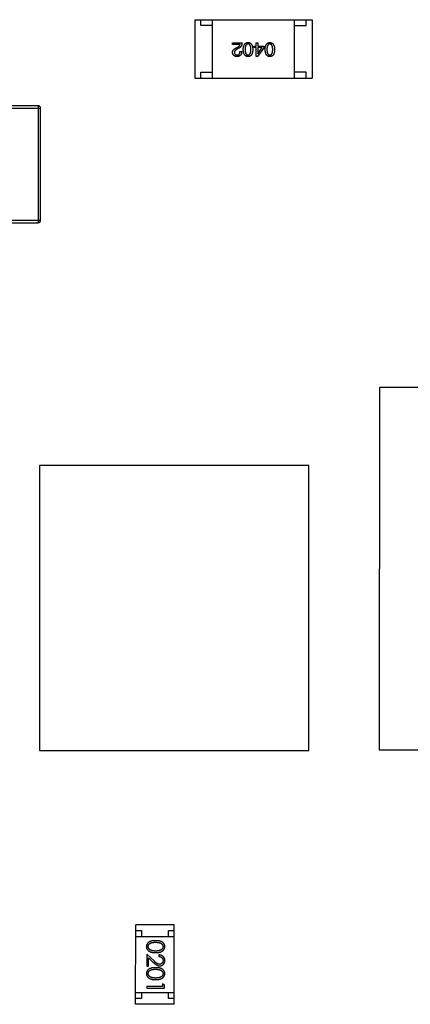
# Model space of a CAD drawing. Header units: millimetres. Extents: x 453.6 to 545.9, y 214.7 to 294.3.
# Tile 16 of 58: x 484.3 to 487.7, y 269.3 to 277.7. Entities that reach past the tile are written whole.
import ezdxf

# ---------------------------------------------------------------- set-up
doc = ezdxf.new("R2010")
doc.units = ezdxf.units.MM
doc.header["$LTSCALE"] = 30.734
doc.layers.get('0').update_dxf_attribs({"linetype": 'CONTINUOUS'})

msp = doc.modelspace()

# ---------------------------------------------------------------- linework, layer by layer
at = {"linetype": 'Continuous'}
for p, q in [((485.8419, 277.71), (485.8418, 277.21)), ((485.8419, 277.71), (486.8419, 277.7098)), ((485.8919, 277.66), (485.8919, 277.71)), ((485.9919, 277.66), (485.8919, 277.66)), ((485.9918, 277.21), (485.9919, 277.71)), ((486.6918, 277.2099), (486.6919, 277.7099)), ((486.6919, 277.6599), (486.7919, 277.6598)), ((486.7919, 277.6598), (486.7919, 277.7098)), ((486.8419, 277.7098), (486.8418, 277.2098)), ((486.1634, 277.4985), (486.1634, 277.5123)), ((486.1634, 277.5123), (486.244, 277.5123)), ((486.2276, 277.4985), (486.1634, 277.4985)), ((486.365, 277.4834), (486.365, 277.5123)), ((486.365, 277.5123), (486.3794, 277.5123)), ((486.3794, 277.5123), (486.3794, 277.4834)), ((486.1955, 277.469), (486.208, 277.4762)), ((486.2165, 277.4657), (486.2007, 277.4566)), ((486.2263, 277.4369), (486.2414, 277.4369)), ((486.3473, 277.471), (486.3473, 277.4834)), ((486.3473, 277.4834), (486.365, 277.4834)), ((486.365, 277.471), (486.3473, 277.471)), ((486.365, 277.3942), (486.365, 277.471)), ((486.4312, 277.469), (486.3774, 277.3942)), ((486.3794, 277.4834), (486.4312, 277.4834)), ((486.3794, 277.471), (486.3794, 277.4172)), ((486.4174, 277.471), (486.3794, 277.471)), ((486.3794, 277.4172), (486.38, 277.4172)), ((486.38, 277.4172), (486.4174, 277.471)), ((486.4312, 277.4834), (486.4312, 277.469)), ((486.3774, 277.3942), (486.365, 277.3942)), ((485.8918, 277.21), (485.8918, 277.26)), ((485.8918, 277.26), (485.9918, 277.26)), ((486.7918, 277.2598), (486.6918, 277.2599)), ((486.7918, 277.2098), (486.7918, 277.2598)), ((485.8418, 277.21), (486.8418, 277.2098)), ((484.5034, 276.9735), (484.2734, 276.9736)), ((484.2734, 276.9536), (484.5234, 276.9535)), ((484.5034, 276.9735), (484.5032, 275.9735)), ((484.5232, 275.9935), (484.5234, 276.9535)), ((484.5232, 275.9935), (484.2732, 275.9936)), ((484.2732, 275.9736), (484.5032, 275.9735)), ((487.4168, 274.5641), (487.4162, 271.4641)), ((490.5668, 274.5636), (487.4168, 274.5641)), ((484.5156, 273.8981), (484.5152, 271.4606)), ((486.8156, 273.8977), (484.5156, 273.8981)), ((486.8152, 271.4602), (486.8156, 273.8977)), ((484.5152, 271.4606), (486.8152, 271.4602)), ((487.4162, 271.4641), (490.5662, 271.4636)), ((485.3357, 269.2886), (485.3359, 269.9686)), ((485.6659, 269.9685), (485.3359, 269.9686)), ((485.3359, 269.9186), (485.3859, 269.9186)), ((485.3859, 269.9186), (485.3858, 269.8686)), ((485.6158, 269.8685), (485.6159, 269.9185)), ((485.6159, 269.9185), (485.6659, 269.9185)), ((485.6657, 269.2885), (485.6659, 269.9685)), ((485.3358, 269.8686), (485.6658, 269.8685)), ((485.4311, 269.7171), (485.4311, 269.6152)), ((485.4932, 269.659), (485.4311, 269.7171)), ((485.4465, 269.6152), (485.4465, 269.685)), ((485.4465, 269.685), (485.4865, 269.6475)), ((485.5349, 269.7114), (485.5349, 269.6979)), ((485.4311, 269.6152), (485.4465, 269.6152)), ((485.4311, 269.4402), (485.4311, 269.4268)), ((485.5657, 269.4402), (485.4311, 269.4402)), ((485.4311, 269.4268), (485.5811, 269.4267)), ((485.5657, 269.4633), (485.5657, 269.4402)), ((485.5811, 269.4545), (485.5657, 269.4633)), ((485.5811, 269.4267), (485.5811, 269.4545)), ((485.3358, 269.3886), (485.6658, 269.3885)), ((485.3858, 269.3386), (485.3358, 269.3386)), ((485.3858, 269.3886), (485.3858, 269.3386)), ((485.6158, 269.3385), (485.6158, 269.3885)), ((485.6658, 269.3385), (485.6158, 269.3385)), ((485.6657, 269.2885), (485.3357, 269.2886))]:
    msp.add_line(p, q, dxfattribs=at)
for centre, start, end in [((484.5034, 276.9535), 359.98995, 89.98995), ((484.5032, 275.9935), 269.98995, 359.98995)]:
    msp.add_arc(centre, 0.02, start, end, dxfattribs=at)
for points, knots in [([(486.208, 277.4762), (486.2094, 277.477), (486.2121, 277.4786), (486.2158, 277.4812), (486.219, 277.4839), (486.2217, 277.4866), (486.224, 277.4894), (486.2257, 277.4924), (486.227, 277.4954), (486.2274, 277.4975), (486.2276, 277.4985)], [0, 0, 0, 0, 0.158292, 0.304606, 0.440272, 0.565336, 0.681745, 0.791834, 0.896966, 1, 1, 1, 1]), ([(486.244, 277.5123), (486.244, 277.511), (486.2439, 277.5084), (486.2435, 277.5046), (486.2429, 277.5009), (486.2421, 277.4974), (486.2411, 277.4939), (486.2399, 277.4907), (486.2385, 277.4876), (486.2368, 277.4846), (486.235, 277.4817), (486.233, 277.479), (486.2307, 277.4764), (486.2283, 277.474), (486.2257, 277.4717), (486.2228, 277.4696), (486.2197, 277.4676), (486.2176, 277.4664), (486.2165, 277.4657)], [0, 0, 0, 0, 0.069512, 0.136307, 0.201431, 0.265186, 0.327322, 0.388242, 0.448098, 0.507757, 0.566952, 0.626243, 0.686026, 0.745963, 0.807549, 0.869906, 0.934172, 1, 1, 1, 1]), ([(486.2547, 277.4552), (486.2547, 277.4576), (486.2549, 277.4622), (486.2555, 277.4688), (486.2564, 277.475), (486.2576, 277.4807), (486.2591, 277.486), (486.2609, 277.4908), (486.263, 277.4952), (486.2654, 277.4992), (486.2681, 277.5027), (486.2711, 277.5057), (486.2744, 277.5083), (486.278, 277.5104), (486.2819, 277.5121), (486.2861, 277.5133), (486.2906, 277.514), (486.2937, 277.5142), (486.2953, 277.5143)], [0, 0, 0, 0, 0.08769, 0.170218, 0.24749, 0.319818, 0.387758, 0.451391, 0.511445, 0.568185, 0.622681, 0.67526, 0.726746, 0.778428, 0.830764, 0.884397, 0.940866, 1, 1, 1, 1]), ([(486.2953, 277.5024), (486.2943, 277.5024), (486.2923, 277.5023), (486.2895, 277.5016), (486.2868, 277.5006), (486.2844, 277.4993), (486.2821, 277.4976), (486.2801, 277.4955), (486.2782, 277.4931), (486.2765, 277.4903), (486.2751, 277.4871), (486.2738, 277.4836), (486.2728, 277.4798), (486.2719, 277.4755), (486.2712, 277.471), (486.2707, 277.466), (486.2704, 277.4608), (486.2704, 277.4571), (486.2704, 277.4552)], [0, 0, 0, 0, 0.050879, 0.099377, 0.146973, 0.193618, 0.240619, 0.289461, 0.34047, 0.395283, 0.453059, 0.515633, 0.582666, 0.655287, 0.732971, 0.815933, 0.905166, 1, 1, 1, 1]), ([(486.2953, 277.5143), (486.2969, 277.5142), (486.3, 277.514), (486.3045, 277.5133), (486.3087, 277.5121), (486.3126, 277.5104), (486.3163, 277.5083), (486.3196, 277.5057), (486.3226, 277.5027), (486.3252, 277.4991), (486.3277, 277.4952), (486.3297, 277.4908), (486.3315, 277.486), (486.333, 277.4807), (486.3342, 277.475), (486.3351, 277.4688), (486.3357, 277.4622), (486.3359, 277.4576), (486.336, 277.4552)], [0, 0, 0, 0, 0.059135, 0.115606, 0.169241, 0.221578, 0.273261, 0.324749, 0.377329, 0.431642, 0.488541, 0.548597, 0.612232, 0.680174, 0.752504, 0.829777, 0.912307, 1, 1, 1, 1]), ([(486.3196, 277.4552), (486.3196, 277.4571), (486.3195, 277.4608), (486.3192, 277.4662), (486.3188, 277.4712), (486.3181, 277.4758), (486.3173, 277.48), (486.3163, 277.4839), (486.315, 277.4874), (486.3136, 277.4906), (486.312, 277.4934), (486.3102, 277.4958), (486.3082, 277.4979), (486.306, 277.4995), (486.3036, 277.5009), (486.301, 277.5018), (486.2982, 277.5023), (486.2963, 277.5024), (486.2953, 277.5024)], [0, 0, 0, 0, 0.096457, 0.187288, 0.27178, 0.350132, 0.423455, 0.491343, 0.554037, 0.612253, 0.666313, 0.717038, 0.764921, 0.811214, 0.856775, 0.902988, 0.950234, 1, 1, 1, 1]), ([(486.4412, 277.4552), (486.4413, 277.4576), (486.4414, 277.4621), (486.442, 277.4688), (486.4429, 277.475), (486.4441, 277.4807), (486.4456, 277.486), (486.4474, 277.4908), (486.4495, 277.4952), (486.4519, 277.4991), (486.4546, 277.5026), (486.4576, 277.5057), (486.4609, 277.5083), (486.4645, 277.5104), (486.4684, 277.512), (486.4726, 277.5133), (486.4771, 277.514), (486.4803, 277.5141), (486.4818, 277.5142)], [0, 0, 0, 0, 0.08769, 0.170218, 0.24749, 0.319818, 0.387758, 0.451391, 0.511445, 0.568185, 0.622681, 0.67526, 0.726746, 0.778428, 0.830764, 0.884397, 0.940866, 1, 1, 1, 1]), ([(486.4818, 277.5024), (486.4808, 277.5024), (486.4789, 277.5022), (486.476, 277.5016), (486.4734, 277.5006), (486.4709, 277.4993), (486.4686, 277.4976), (486.4666, 277.4955), (486.4647, 277.493), (486.4631, 277.4903), (486.4616, 277.4871), (486.4603, 277.4836), (486.4593, 277.4797), (486.4584, 277.4755), (486.4577, 277.4709), (486.4573, 277.466), (486.457, 277.4607), (486.4569, 277.4571), (486.4569, 277.4552)], [0, 0, 0, 0, 0.050879, 0.099377, 0.146973, 0.193618, 0.240619, 0.289461, 0.34047, 0.395283, 0.453059, 0.515633, 0.582666, 0.655287, 0.732971, 0.815933, 0.905166, 1, 1, 1, 1]), ([(486.4818, 277.5142), (486.4834, 277.5141), (486.4865, 277.514), (486.491, 277.5133), (486.4952, 277.512), (486.4992, 277.5104), (486.5028, 277.5082), (486.5061, 277.5057), (486.5091, 277.5026), (486.5118, 277.4991), (486.5142, 277.4952), (486.5163, 277.4908), (486.5181, 277.486), (486.5195, 277.4807), (486.5208, 277.4749), (486.5216, 277.4688), (486.5223, 277.4621), (486.5224, 277.4576), (486.5225, 277.4552)], [0, 0, 0, 0, 0.059135, 0.115606, 0.169241, 0.221578, 0.273261, 0.324749, 0.377329, 0.431642, 0.488541, 0.548597, 0.612232, 0.680174, 0.752504, 0.829777, 0.912307, 1, 1, 1, 1]), ([(486.5061, 277.4552), (486.5061, 277.4571), (486.506, 277.4608), (486.5057, 277.4662), (486.5053, 277.4711), (486.5047, 277.4758), (486.5038, 277.48), (486.5028, 277.4839), (486.5015, 277.4874), (486.5001, 277.4906), (486.4985, 277.4934), (486.4967, 277.4958), (486.4947, 277.4978), (486.4925, 277.4995), (486.4901, 277.5008), (486.4875, 277.5018), (486.4847, 277.5023), (486.4828, 277.5024), (486.4818, 277.5024)], [0, 0, 0, 0, 0.096457, 0.187288, 0.27178, 0.350132, 0.423455, 0.491343, 0.554037, 0.612253, 0.666313, 0.717038, 0.764921, 0.811214, 0.856775, 0.902988, 0.950234, 1, 1, 1, 1]), ([(486.1634, 277.4297), (486.1633, 277.4307), (486.1633, 277.4327), (486.1635, 277.4356), (486.164, 277.4385), (486.1648, 277.4413), (486.1659, 277.444), (486.1672, 277.4466), (486.1689, 277.4492), (486.1707, 277.4517), (486.1729, 277.4541), (486.1753, 277.4565), (486.178, 277.4588), (486.181, 277.461), (486.1842, 277.4631), (486.1877, 277.4652), (486.1915, 277.4672), (486.1941, 277.4684), (486.1955, 277.469)], [0, 0, 0, 0, 0.055083, 0.109453, 0.162685, 0.21614, 0.26961, 0.324284, 0.380202, 0.437433, 0.497084, 0.559152, 0.624288, 0.692446, 0.763862, 0.838743, 0.917269, 1, 1, 1, 1]), ([(486.2007, 277.3943), (486.1993, 277.3944), (486.1965, 277.3946), (486.1925, 277.3952), (486.1887, 277.3961), (486.1851, 277.3971), (486.1819, 277.3985), (486.1789, 277.4001), (486.1761, 277.402), (486.1736, 277.4041), (486.1714, 277.4064), (486.1695, 277.409), (486.1678, 277.4119), (486.1664, 277.4149), (486.1652, 277.4183), (486.1643, 277.4219), (486.1637, 277.4257), (486.1635, 277.4283), (486.1634, 277.4297)], [0, 0, 0, 0, 0.074847, 0.14558, 0.212628, 0.276599, 0.337792, 0.396608, 0.453638, 0.509854, 0.565589, 0.621545, 0.678777, 0.737222, 0.798388, 0.862259, 0.929312, 1, 1, 1, 1]), ([(486.2007, 277.4566), (486.1998, 277.4561), (486.198, 277.4551), (486.1954, 277.4536), (486.193, 277.452), (486.1908, 277.4505), (486.1888, 277.4488), (486.187, 277.4472), (486.1853, 277.4455), (486.1839, 277.4438), (486.1826, 277.4421), (486.1815, 277.4403), (486.1806, 277.4385), (486.1799, 277.4367), (486.1794, 277.4348), (486.1791, 277.4329), (486.179, 277.431), (486.1791, 277.4297), (486.1791, 277.429)], [0, 0, 0, 0, 0.084365, 0.165386, 0.24176, 0.314729, 0.38433, 0.449952, 0.513164, 0.5734, 0.630824, 0.68644, 0.740136, 0.792605, 0.844515, 0.896112, 0.947763, 1, 1, 1, 1]), ([(486.1791, 277.429), (486.1792, 277.4282), (486.1793, 277.4266), (486.1797, 277.4243), (486.1803, 277.4221), (486.181, 277.4201), (486.1819, 277.4182), (486.183, 277.4165), (486.1843, 277.415), (486.1856, 277.4136), (486.1872, 277.4124), (486.1889, 277.4112), (486.1908, 277.4103), (486.1929, 277.4095), (486.1951, 277.409), (486.1975, 277.4085), (486.2, 277.4082), (486.2018, 277.4081), (486.2027, 277.408)], [0, 0, 0, 0, 0.069456, 0.136175, 0.198596, 0.258993, 0.316838, 0.37342, 0.428889, 0.48454, 0.540119, 0.597644, 0.65702, 0.718534, 0.783117, 0.851564, 0.923888, 1, 1, 1, 1]), ([(486.2414, 277.4369), (486.2413, 277.4352), (486.2412, 277.432), (486.2407, 277.4273), (486.2398, 277.4229), (486.2387, 277.4188), (486.2372, 277.415), (486.2354, 277.4115), (486.2333, 277.4084), (486.2309, 277.4055), (486.2282, 277.403), (486.2252, 277.4008), (486.2219, 277.3989), (486.2182, 277.3973), (486.2143, 277.3961), (486.21, 277.3951), (486.2055, 277.3945), (486.2024, 277.3943), (486.2007, 277.3943)], [0, 0, 0, 0, 0.074935, 0.145873, 0.212498, 0.27598, 0.33603, 0.394042, 0.450372, 0.505546, 0.560812, 0.616481, 0.673265, 0.732328, 0.7938, 0.858943, 0.92718, 1, 1, 1, 1]), ([(486.2027, 277.408), (486.2036, 277.4081), (486.2054, 277.4081), (486.2081, 277.4085), (486.2105, 277.409), (486.2128, 277.4098), (486.2149, 277.4108), (486.2168, 277.412), (486.2186, 277.4135), (486.2201, 277.4152), (486.2215, 277.4172), (486.2228, 277.4193), (486.2238, 277.4217), (486.2246, 277.4243), (486.2253, 277.4271), (486.2258, 277.4302), (486.2262, 277.4335), (486.2263, 277.4357), (486.2263, 277.4369)], [0, 0, 0, 0, 0.065945, 0.127767, 0.186553, 0.242898, 0.297728, 0.351599, 0.404854, 0.459191, 0.515338, 0.573322, 0.634405, 0.698538, 0.767039, 0.84022, 0.917406, 1, 1, 1, 1]), ([(486.2953, 277.3943), (486.2937, 277.3943), (486.2907, 277.3945), (486.2862, 277.3954), (486.2821, 277.3967), (486.2782, 277.3985), (486.2746, 277.4007), (486.2714, 277.4034), (486.2684, 277.4066), (486.2657, 277.4102), (486.2633, 277.4142), (486.2612, 277.4188), (486.2594, 277.4237), (486.2578, 277.4292), (486.2566, 277.435), (486.2557, 277.4414), (486.255, 277.4481), (486.2548, 277.4528), (486.2547, 277.4552)], [0, 0, 0, 0, 0.057415, 0.112361, 0.16496, 0.216437, 0.267441, 0.318839, 0.371478, 0.426325, 0.483626, 0.544235, 0.608673, 0.677374, 0.750405, 0.828394, 0.911525, 1, 1, 1, 1]), ([(486.2704, 277.4552), (486.2704, 277.4533), (486.2704, 277.4496), (486.2707, 277.4443), (486.2712, 277.4393), (486.2719, 277.4347), (486.2728, 277.4304), (486.2738, 277.4265), (486.2751, 277.423), (486.2765, 277.4199), (486.2782, 277.4171), (486.28, 277.4146), (486.2821, 277.4126), (486.2843, 277.4109), (486.2868, 277.4096), (486.2895, 277.4087), (486.2923, 277.4081), (486.2943, 277.4081), (486.2953, 277.408)], [0, 0, 0, 0, 0.095719, 0.185854, 0.269738, 0.347952, 0.420315, 0.487894, 0.550245, 0.608186, 0.662454, 0.713283, 0.761375, 0.808209, 0.854301, 0.901312, 0.949396, 1, 1, 1, 1]), ([(486.2953, 277.408), (486.2963, 277.4081), (486.2982, 277.4081), (486.301, 277.4087), (486.3036, 277.4096), (486.306, 277.4109), (486.3082, 277.4126), (486.3102, 277.4146), (486.312, 277.4171), (486.3136, 277.4199), (486.315, 277.423), (486.3163, 277.4265), (486.3172, 277.4304), (486.3181, 277.4347), (486.3188, 277.4393), (486.3192, 277.4443), (486.3195, 277.4496), (486.3196, 277.4533), (486.3196, 277.4552)], [0, 0, 0, 0, 0.049764, 0.097007, 0.143217, 0.188577, 0.235116, 0.282997, 0.333719, 0.387776, 0.445989, 0.508679, 0.576563, 0.649481, 0.728235, 0.812722, 0.903548, 1, 1, 1, 1]), ([(486.336, 277.4552), (486.3359, 277.4528), (486.3357, 277.4481), (486.3351, 277.4412), (486.3342, 277.4348), (486.333, 277.4289), (486.3315, 277.4234), (486.3297, 277.4185), (486.3277, 277.4139), (486.3252, 277.4098), (486.3226, 277.4062), (486.3196, 277.4031), (486.3162, 277.4004), (486.3126, 277.3982), (486.3087, 277.3965), (486.3045, 277.3952), (486.3, 277.3945), (486.2969, 277.3943), (486.2953, 277.3943)], [0, 0, 0, 0, 0.088823, 0.172287, 0.250296, 0.323438, 0.392244, 0.456221, 0.516635, 0.573871, 0.628, 0.680335, 0.731489, 0.782557, 0.834044, 0.886738, 0.942089, 1, 1, 1, 1]), ([(486.4818, 277.3942), (486.4803, 277.3943), (486.4772, 277.3945), (486.4728, 277.3954), (486.4686, 277.3967), (486.4647, 277.3984), (486.4612, 277.4007), (486.4579, 277.4034), (486.4549, 277.4065), (486.4522, 277.4101), (486.4498, 277.4142), (486.4477, 277.4187), (486.4459, 277.4237), (486.4444, 277.4291), (486.4431, 277.435), (486.4422, 277.4413), (486.4415, 277.4481), (486.4413, 277.4528), (486.4412, 277.4552)], [0, 0, 0, 0, 0.057415, 0.112361, 0.16496, 0.216437, 0.267441, 0.318839, 0.371478, 0.426325, 0.483626, 0.544235, 0.608673, 0.677374, 0.750405, 0.828394, 0.911525, 1, 1, 1, 1]), ([(486.4569, 277.4552), (486.4569, 277.4533), (486.457, 277.4496), (486.4573, 277.4443), (486.4577, 277.4393), (486.4584, 277.4346), (486.4593, 277.4304), (486.4603, 277.4265), (486.4616, 277.423), (486.463, 277.4198), (486.4647, 277.4171), (486.4666, 277.4146), (486.4686, 277.4126), (486.4709, 277.4109), (486.4733, 277.4096), (486.476, 277.4086), (486.4789, 277.4081), (486.4808, 277.408), (486.4818, 277.408)], [0, 0, 0, 0, 0.095719, 0.185854, 0.269738, 0.347952, 0.420315, 0.487894, 0.550245, 0.608186, 0.662454, 0.713283, 0.761375, 0.808209, 0.854301, 0.901312, 0.949396, 1, 1, 1, 1]), ([(486.4818, 277.408), (486.4828, 277.408), (486.4847, 277.4081), (486.4875, 277.4086), (486.4901, 277.4096), (486.4925, 277.4109), (486.4947, 277.4126), (486.4967, 277.4146), (486.4985, 277.417), (486.5001, 277.4198), (486.5015, 277.423), (486.5028, 277.4265), (486.5038, 277.4304), (486.5047, 277.4346), (486.5053, 277.4393), (486.5057, 277.4442), (486.506, 277.4496), (486.5061, 277.4533), (486.5061, 277.4552)], [0, 0, 0, 0, 0.049764, 0.097007, 0.143217, 0.188577, 0.235116, 0.282997, 0.333719, 0.387776, 0.445989, 0.508679, 0.576563, 0.649481, 0.728235, 0.812722, 0.903548, 1, 1, 1, 1]), ([(486.5225, 277.4552), (486.5224, 277.4528), (486.5222, 277.448), (486.5216, 277.4412), (486.5208, 277.4348), (486.5195, 277.4289), (486.5181, 277.4234), (486.5162, 277.4184), (486.5142, 277.4139), (486.5118, 277.4098), (486.5091, 277.4062), (486.5061, 277.4031), (486.5028, 277.4004), (486.4992, 277.3982), (486.4952, 277.3965), (486.491, 277.3952), (486.4865, 277.3944), (486.4834, 277.3943), (486.4818, 277.3942)], [0, 0, 0, 0, 0.088823, 0.172287, 0.250296, 0.323438, 0.392244, 0.456221, 0.516635, 0.573871, 0.628, 0.680335, 0.731489, 0.782557, 0.834044, 0.886738, 0.942089, 1, 1, 1, 1]), ([(485.5061, 269.8325), (485.5037, 269.8325), (485.499, 269.8325), (485.4923, 269.8322), (485.4859, 269.8317), (485.48, 269.831), (485.4744, 269.8301), (485.4693, 269.829), (485.4646, 269.8277), (485.4602, 269.8262), (485.4562, 269.8245), (485.4525, 269.8226), (485.449, 269.8206), (485.4458, 269.8184), (485.4429, 269.8161), (485.4401, 269.8137), (485.4377, 269.811), (485.4355, 269.8082), (485.4336, 269.8053), (485.4319, 269.8023), (485.4304, 269.7992), (485.4293, 269.796), (485.4284, 269.7927), (485.4277, 269.7894), (485.4273, 269.7859), (485.4273, 269.7836), (485.4273, 269.7824)], [0, 0, 0, 0, 0.068113, 0.132564, 0.193427, 0.250218, 0.303569, 0.353576, 0.400235, 0.443586, 0.484619, 0.524292, 0.56238, 0.599049, 0.63494, 0.669782, 0.704009, 0.737842, 0.771098, 0.803896, 0.836415, 0.868639, 0.900715, 0.933378, 0.966213, 1, 1, 1, 1]), ([(485.585, 269.7824), (485.5849, 269.7835), (485.5849, 269.7859), (485.5845, 269.7893), (485.5838, 269.7927), (485.5829, 269.796), (485.5817, 269.7992), (485.5803, 269.8023), (485.5786, 269.8053), (485.5766, 269.8083), (485.5744, 269.8111), (485.572, 269.8138), (485.5692, 269.8162), (485.5663, 269.8186), (485.5631, 269.8207), (485.5596, 269.8228), (485.5559, 269.8246), (485.5519, 269.8262), (485.5476, 269.8277), (485.5429, 269.829), (485.5378, 269.8301), (485.5323, 269.831), (485.5263, 269.8317), (485.5199, 269.8322), (485.5131, 269.8325), (485.5085, 269.8325), (485.5061, 269.8325)], [0, 0, 0, 0, 0.033742, 0.066533, 0.099153, 0.13154, 0.164087, 0.196563, 0.229707, 0.263315, 0.297504, 0.331686, 0.366482, 0.4021, 0.438958, 0.476748, 0.515985, 0.556589, 0.599519, 0.645765, 0.695487, 0.748721, 0.805687, 0.866754, 0.931405, 1, 1, 1, 1]), ([(485.4273, 269.7824), (485.4273, 269.7812), (485.4273, 269.7788), (485.4278, 269.7753), (485.4284, 269.7719), (485.4294, 269.7685), (485.4306, 269.7653), (485.432, 269.7621), (485.4338, 269.759), (485.4357, 269.7559), (485.438, 269.7531), (485.4405, 269.7503), (485.4433, 269.7477), (485.4464, 269.7453), (485.4497, 269.7431), (485.4532, 269.741), (485.457, 269.7391), (485.4611, 269.7373), (485.4655, 269.7357), (485.4702, 269.7344), (485.4753, 269.7332), (485.4808, 269.7322), (485.4866, 269.7315), (485.4927, 269.731), (485.4993, 269.7307), (485.5038, 269.7306), (485.506, 269.7306)], [0, 0, 0, 0, 0.033824, 0.067298, 0.10028, 0.133019, 0.165736, 0.198792, 0.232372, 0.266409, 0.301016, 0.336196, 0.371972, 0.408574, 0.446394, 0.485225, 0.525372, 0.567224, 0.611081, 0.65775, 0.70702, 0.759235, 0.814484, 0.873227, 0.934937, 1, 1, 1, 1]), ([(485.4427, 269.7819), (485.4427, 269.7836), (485.4429, 269.7869), (485.4442, 269.7918), (485.4463, 269.7965), (485.4487, 269.8003), (485.451, 269.8031), (485.4529, 269.8052), (485.455, 269.8071), (485.4573, 269.8088), (485.4599, 269.8105), (485.4626, 269.8119), (485.4655, 269.8133), (485.4686, 269.8145), (485.472, 269.8156), (485.4758, 269.8165), (485.4799, 269.8173), (485.4844, 269.818), (485.4893, 269.8184), (485.4946, 269.8188), (485.5002, 269.819), (485.5041, 269.819), (485.5061, 269.8191)], [0, 0, 0, 0, 0.060034, 0.120278, 0.182348, 0.247919, 0.281641, 0.315701, 0.350322, 0.385703, 0.421819, 0.459196, 0.497866, 0.538301, 0.58121, 0.628183, 0.679403, 0.734699, 0.794074, 0.858416, 0.927049, 1, 1, 1, 1]), ([(485.4684, 269.7497), (485.4674, 269.7501), (485.4653, 269.7509), (485.4624, 269.7522), (485.4596, 269.7537), (485.4571, 269.7553), (485.4548, 269.757), (485.4527, 269.7589), (485.4508, 269.7609), (485.4485, 269.7637), (485.4462, 269.7674), (485.4442, 269.7721), (485.4429, 269.7769), (485.4427, 269.7803), (485.4427, 269.7819)], [0, 0, 0, 0, 0.075949, 0.148549, 0.218996, 0.286119, 0.351826, 0.416074, 0.478265, 0.540325, 0.660405, 0.774606, 0.887187, 1, 1, 1, 1]), ([(485.5061, 269.7441), (485.5043, 269.7441), (485.5008, 269.7441), (485.4955, 269.7444), (485.4905, 269.7448), (485.4857, 269.7454), (485.4811, 269.7463), (485.4767, 269.7472), (485.4725, 269.7484), (485.4697, 269.7493), (485.4684, 269.7497)], [0, 0, 0, 0, 0.141157, 0.277773, 0.409244, 0.535676, 0.657497, 0.775458, 0.889412, 1, 1, 1, 1]), ([(485.506, 269.7306), (485.5083, 269.7306), (485.5128, 269.7307), (485.5194, 269.731), (485.5256, 269.7315), (485.5315, 269.7322), (485.5369, 269.7332), (485.5421, 269.7343), (485.5468, 269.7358), (485.5512, 269.7374), (485.5553, 269.7392), (485.5592, 269.7411), (485.5627, 269.7432), (485.566, 269.7454), (485.569, 269.7479), (485.5718, 269.7504), (485.5743, 269.7531), (485.5766, 269.756), (485.5786, 269.759), (485.5803, 269.7621), (485.5817, 269.7653), (485.5829, 269.7685), (485.5838, 269.7719), (485.5845, 269.7753), (485.5849, 269.7788), (485.5849, 269.7812), (485.585, 269.7824)], [0, 0, 0, 0, 0.065278, 0.127205, 0.186168, 0.241675, 0.294115, 0.343609, 0.390387, 0.434463, 0.476646, 0.517002, 0.555936, 0.593716, 0.630057, 0.665601, 0.700745, 0.734917, 0.768681, 0.802087, 0.834849, 0.867433, 0.900138, 0.932806, 0.966212, 1, 1, 1, 1]), ([(485.5061, 269.8191), (485.5081, 269.819), (485.512, 269.819), (485.5177, 269.8188), (485.523, 269.8184), (485.5279, 269.8179), (485.5324, 269.8173), (485.5365, 269.8165), (485.5403, 269.8156), (485.5437, 269.8145), (485.5468, 269.8132), (485.5497, 269.8119), (485.5524, 269.8104), (485.5549, 269.8087), (485.5573, 269.807), (485.5594, 269.8051), (485.5613, 269.8031), (485.5636, 269.8002), (485.5659, 269.7965), (485.5681, 269.7918), (485.5693, 269.7869), (485.5695, 269.7836), (485.5696, 269.7819)], [0, 0, 0, 0, 0.073302, 0.142286, 0.206253, 0.266017, 0.321612, 0.372532, 0.419497, 0.462398, 0.502825, 0.541489, 0.579034, 0.615143, 0.650298, 0.684912, 0.718701, 0.752189, 0.817245, 0.879117, 0.939613, 1, 1, 1, 1]), ([(485.5696, 269.7819), (485.5695, 269.7803), (485.5693, 269.777), (485.5681, 269.7721), (485.5659, 269.7675), (485.5636, 269.7637), (485.5613, 269.7609), (485.5593, 269.7588), (485.5571, 269.7568), (485.5546, 269.755), (485.5519, 269.7534), (485.5489, 269.7518), (485.5458, 269.7504), (485.5423, 269.749), (485.5387, 269.7479), (485.5348, 269.7468), (485.5306, 269.746), (485.5262, 269.7453), (485.5215, 269.7448), (485.5166, 269.7443), (485.5114, 269.7441), (485.5079, 269.7441), (485.5061, 269.7441)], [0, 0, 0, 0, 0.059689, 0.119507, 0.181075, 0.246162, 0.279894, 0.314468, 0.350403, 0.387474, 0.426147, 0.466624, 0.508745, 0.553328, 0.600058, 0.649177, 0.700552, 0.754894, 0.811825, 0.871514, 0.934319, 1, 1, 1, 1]), ([(485.5391, 269.6306), (485.5375, 269.6306), (485.5343, 269.6308), (485.5295, 269.6318), (485.5248, 269.6335), (485.521, 269.6355), (485.5179, 269.6375), (485.5152, 269.6394), (485.5123, 269.6418), (485.509, 269.6444), (485.5055, 269.6475), (485.5016, 269.651), (485.4975, 269.6548), (485.4947, 269.6575), (485.4932, 269.659)], [0, 0, 0, 0, 0.088014, 0.174976, 0.2638, 0.355443, 0.406413, 0.465519, 0.533076, 0.609353, 0.693899, 0.787171, 0.889197, 1, 1, 1, 1]), ([(485.5849, 269.6624), (485.5849, 269.6641), (485.5848, 269.6674), (485.5842, 269.6722), (485.583, 269.6769), (485.5815, 269.6813), (485.5795, 269.6855), (485.5771, 269.6895), (485.5742, 269.6933), (485.5709, 269.6969), (485.5673, 269.7002), (485.5634, 269.703), (485.5593, 269.7055), (485.5549, 269.7075), (485.5502, 269.7091), (485.5454, 269.7103), (485.5402, 269.7111), (485.5367, 269.7113), (485.5349, 269.7114)], [0, 0, 0, 0, 0.06445, 0.126725, 0.187421, 0.247417, 0.306749, 0.366595, 0.427749, 0.490235, 0.553031, 0.614805, 0.676505, 0.738096, 0.801021, 0.864897, 0.931209, 1, 1, 1, 1]), ([(485.5349, 269.6979), (485.5363, 269.6978), (485.5389, 269.6975), (485.5427, 269.6968), (485.5462, 269.6958), (485.5495, 269.6946), (485.5526, 269.6931), (485.5555, 269.6913), (485.5581, 269.6893), (485.5605, 269.6871), (485.5626, 269.6846), (485.5645, 269.682), (485.5661, 269.6792), (485.5673, 269.6763), (485.5683, 269.6732), (485.569, 269.67), (485.5695, 269.6666), (485.5695, 269.6643), (485.5696, 269.6631)], [0, 0, 0, 0, 0.073648, 0.143686, 0.210962, 0.275557, 0.338064, 0.399311, 0.4594, 0.51934, 0.579024, 0.637809, 0.695959, 0.754122, 0.813113, 0.873453, 0.935561, 1, 1, 1, 1]), ([(485.5696, 269.6631), (485.5695, 269.662), (485.5695, 269.6598), (485.569, 269.6566), (485.5683, 269.6535), (485.5674, 269.6505), (485.5661, 269.6477), (485.5645, 269.645), (485.5627, 269.6424), (485.5606, 269.64), (485.5583, 269.6378), (485.5559, 269.6359), (485.5534, 269.6342), (485.5507, 269.6329), (485.548, 269.6319), (485.5451, 269.6311), (485.5422, 269.6307), (485.5402, 269.6306), (485.5391, 269.6306)], [0, 0, 0, 0, 0.068027, 0.133505, 0.19695, 0.26027, 0.322741, 0.384982, 0.448465, 0.513424, 0.578224, 0.640011, 0.700094, 0.760067, 0.819012, 0.877878, 0.938035, 1, 1, 1, 1]), ([(485.5403, 269.6171), (485.5418, 269.6172), (485.5447, 269.6173), (485.5491, 269.6178), (485.5532, 269.6188), (485.5572, 269.6202), (485.5611, 269.622), (485.5648, 269.6241), (485.5683, 269.6267), (485.5717, 269.6296), (485.5748, 269.6328), (485.5775, 269.6364), (485.5798, 269.6401), (485.5817, 269.6441), (485.5832, 269.6483), (485.5842, 269.6528), (485.5848, 269.6576), (485.5849, 269.6608), (485.5849, 269.6624)], [0, 0, 0, 0, 0.06271, 0.123347, 0.183401, 0.242828, 0.302097, 0.36242, 0.423725, 0.487032, 0.550491, 0.612709, 0.674265, 0.73617, 0.799211, 0.863483, 0.930525, 1, 1, 1, 1]), ([(485.506, 269.6017), (485.5036, 269.6017), (485.499, 269.6017), (485.4922, 269.6014), (485.4859, 269.6009), (485.4799, 269.6002), (485.4744, 269.5993), (485.4693, 269.5982), (485.4645, 269.5969), (485.4602, 269.5954), (485.4562, 269.5937), (485.4525, 269.5918), (485.449, 269.5898), (485.4458, 269.5877), (485.4428, 269.5854), (485.4401, 269.5829), (485.4377, 269.5802), (485.4355, 269.5774), (485.4335, 269.5745), (485.4319, 269.5715), (485.4304, 269.5684), (485.4293, 269.5652), (485.4284, 269.5619), (485.4277, 269.5586), (485.4273, 269.5551), (485.4272, 269.5528), (485.4272, 269.5516)], [0, 0, 0, 0, 0.068113, 0.132564, 0.193427, 0.250218, 0.303569, 0.353576, 0.400235, 0.443586, 0.484619, 0.524292, 0.56238, 0.599049, 0.63494, 0.669782, 0.704009, 0.737842, 0.771098, 0.803896, 0.836415, 0.868639, 0.900715, 0.933378, 0.966213, 1, 1, 1, 1]), ([(485.4426, 269.5512), (485.4427, 269.5528), (485.4429, 269.5561), (485.4442, 269.561), (485.4462, 269.5657), (485.4486, 269.5695), (485.4509, 269.5723), (485.4528, 269.5744), (485.455, 269.5763), (485.4573, 269.5781), (485.4598, 269.5797), (485.4625, 269.5812), (485.4654, 269.5825), (485.4685, 269.5838), (485.472, 269.5848), (485.4757, 269.5858), (485.4799, 269.5865), (485.4844, 269.5872), (485.4893, 269.5877), (485.4945, 269.588), (485.5002, 269.5883), (485.5041, 269.5883), (485.5061, 269.5883)], [0, 0, 0, 0, 0.060034, 0.120278, 0.182348, 0.247919, 0.281641, 0.315701, 0.350322, 0.385703, 0.421819, 0.459196, 0.497866, 0.538301, 0.58121, 0.628183, 0.679403, 0.734699, 0.794074, 0.858416, 0.927049, 1, 1, 1, 1]), ([(485.4865, 269.6475), (485.4881, 269.646), (485.491, 269.6433), (485.4954, 269.6393), (485.4995, 269.6358), (485.5034, 269.6326), (485.507, 269.6297), (485.5104, 269.6273), (485.5136, 269.6251), (485.5174, 269.6228), (485.5221, 269.6205), (485.528, 269.6186), (485.5341, 269.6173), (485.5383, 269.6172), (485.5403, 269.6171)], [0, 0, 0, 0, 0.09953, 0.192079, 0.277712, 0.357454, 0.429648, 0.495771, 0.555538, 0.608657, 0.707578, 0.804328, 0.901298, 1, 1, 1, 1]), ([(485.5849, 269.5516), (485.5849, 269.5528), (485.5849, 269.5551), (485.5845, 269.5586), (485.5838, 269.5619), (485.5829, 269.5652), (485.5817, 269.5684), (485.5802, 269.5715), (485.5785, 269.5746), (485.5766, 269.5775), (485.5744, 269.5803), (485.5719, 269.583), (485.5692, 269.5855), (485.5662, 269.5878), (485.563, 269.5899), (485.5596, 269.592), (485.5559, 269.5938), (485.5519, 269.5955), (485.5476, 269.597), (485.5429, 269.5982), (485.5378, 269.5994), (485.5322, 269.6002), (485.5263, 269.6009), (485.5199, 269.6014), (485.5131, 269.6017), (485.5084, 269.6017), (485.506, 269.6017)], [0, 0, 0, 0, 0.033742, 0.066533, 0.099153, 0.13154, 0.164087, 0.196563, 0.229707, 0.263315, 0.297504, 0.331686, 0.366482, 0.4021, 0.438958, 0.476748, 0.515985, 0.556589, 0.599519, 0.645765, 0.695487, 0.748721, 0.805687, 0.866754, 0.931405, 1, 1, 1, 1]), ([(485.5061, 269.5883), (485.5081, 269.5883), (485.512, 269.5883), (485.5177, 269.588), (485.5229, 269.5877), (485.5278, 269.5871), (485.5324, 269.5865), (485.5365, 269.5857), (485.5403, 269.5848), (485.5437, 269.5837), (485.5468, 269.5825), (485.5497, 269.5811), (485.5524, 269.5796), (485.5549, 269.578), (485.5572, 269.5762), (485.5594, 269.5743), (485.5613, 269.5723), (485.5635, 269.5695), (485.5659, 269.5657), (485.568, 269.561), (485.5693, 269.5561), (485.5694, 269.5528), (485.5695, 269.5511)], [0, 0, 0, 0, 0.073302, 0.142286, 0.206253, 0.266017, 0.321612, 0.372532, 0.419497, 0.462398, 0.502825, 0.541489, 0.579034, 0.615143, 0.650298, 0.684912, 0.718701, 0.752189, 0.817245, 0.879117, 0.939613, 1, 1, 1, 1]), ([(485.4272, 269.5516), (485.4272, 269.5504), (485.4273, 269.548), (485.4277, 269.5445), (485.4284, 269.5411), (485.4293, 269.5377), (485.4305, 269.5345), (485.432, 269.5313), (485.4337, 269.5282), (485.4357, 269.5252), (485.438, 269.5223), (485.4405, 269.5196), (485.4433, 269.517), (485.4463, 269.5146), (485.4496, 269.5123), (485.4532, 269.5102), (485.457, 269.5083), (485.461, 269.5065), (485.4654, 269.5049), (485.4702, 269.5036), (485.4753, 269.5024), (485.4807, 269.5014), (485.4865, 269.5007), (485.4927, 269.5002), (485.4992, 269.4999), (485.5037, 269.4999), (485.506, 269.4998)], [0, 0, 0, 0, 0.033824, 0.067298, 0.10028, 0.133019, 0.165736, 0.198792, 0.232372, 0.266409, 0.301016, 0.336196, 0.371972, 0.408574, 0.446394, 0.485225, 0.525372, 0.567224, 0.611081, 0.65775, 0.70702, 0.759235, 0.814484, 0.873227, 0.934937, 1, 1, 1, 1]), ([(485.4684, 269.519), (485.4673, 269.5194), (485.4653, 269.5201), (485.4623, 269.5215), (485.4596, 269.5229), (485.4571, 269.5245), (485.4548, 269.5263), (485.4526, 269.5281), (485.4507, 269.5301), (485.4485, 269.5329), (485.4461, 269.5366), (485.4441, 269.5413), (485.4428, 269.5462), (485.4427, 269.5495), (485.4426, 269.5512)], [0, 0, 0, 0, 0.075949, 0.148549, 0.218996, 0.286119, 0.351826, 0.416074, 0.478265, 0.540325, 0.660405, 0.774606, 0.887187, 1, 1, 1, 1]), ([(485.5061, 269.5133), (485.5043, 269.5133), (485.5007, 269.5133), (485.4955, 269.5136), (485.4905, 269.5141), (485.4857, 269.5146), (485.4811, 269.5155), (485.4766, 269.5164), (485.4724, 269.5176), (485.4697, 269.5185), (485.4684, 269.519)], [0, 0, 0, 0, 0.141157, 0.277773, 0.409244, 0.535676, 0.657497, 0.775458, 0.889412, 1, 1, 1, 1]), ([(485.506, 269.4998), (485.5083, 269.4999), (485.5128, 269.4999), (485.5194, 269.5002), (485.5256, 269.5007), (485.5314, 269.5015), (485.5369, 269.5024), (485.542, 269.5036), (485.5468, 269.505), (485.5512, 269.5066), (485.5553, 269.5084), (485.5591, 269.5103), (485.5627, 269.5124), (485.566, 269.5147), (485.569, 269.5171), (485.5718, 269.5197), (485.5743, 269.5224), (485.5765, 269.5253), (485.5785, 269.5282), (485.5802, 269.5313), (485.5817, 269.5345), (485.5829, 269.5378), (485.5838, 269.5411), (485.5845, 269.5445), (485.5849, 269.548), (485.5849, 269.5504), (485.5849, 269.5516)], [0, 0, 0, 0, 0.065278, 0.127205, 0.186168, 0.241675, 0.294115, 0.343609, 0.390387, 0.434463, 0.476646, 0.517002, 0.555936, 0.593716, 0.630057, 0.665601, 0.700745, 0.734917, 0.768681, 0.802087, 0.834849, 0.867433, 0.900138, 0.932806, 0.966212, 1, 1, 1, 1]), ([(485.5695, 269.5511), (485.5694, 269.5495), (485.5693, 269.5462), (485.568, 269.5414), (485.5659, 269.5367), (485.5636, 269.5329), (485.5613, 269.5301), (485.5593, 269.528), (485.557, 269.5261), (485.5546, 269.5243), (485.5518, 269.5226), (485.5489, 269.521), (485.5457, 269.5196), (485.5423, 269.5183), (485.5386, 269.5171), (485.5347, 269.516), (485.5305, 269.5152), (485.5261, 269.5145), (485.5215, 269.514), (485.5166, 269.5135), (485.5114, 269.5134), (485.5079, 269.5133), (485.5061, 269.5133)], [0, 0, 0, 0, 0.059689, 0.119507, 0.181075, 0.246162, 0.279894, 0.314468, 0.350403, 0.387474, 0.426147, 0.466624, 0.508745, 0.553328, 0.600058, 0.649177, 0.700552, 0.754894, 0.811825, 0.871514, 0.934319, 1, 1, 1, 1])]:
    msp.add_open_spline(points, degree=3, knots=knots, dxfattribs=at)

doc.saveas('drawing.dxf')
